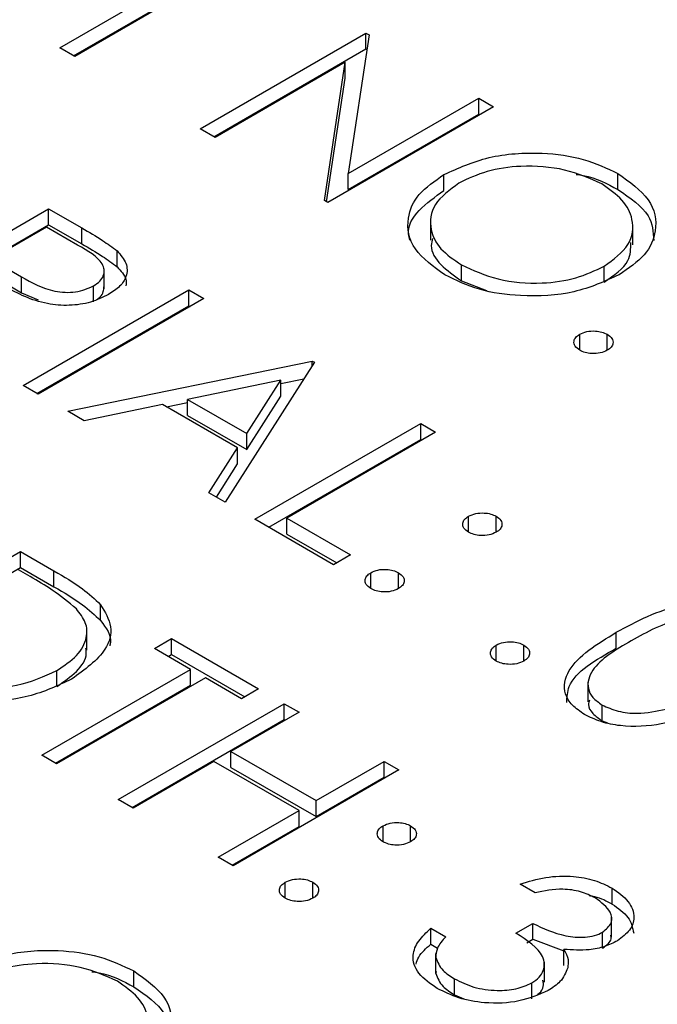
# Model space of a CAD drawing. Header units: inches. Extents: x 1802 to 2468, y -253 to -72.
# Tile 101 of 256: x 1861.26 to 1861.586, y -178.467 to -177.963. Entities that reach past the tile are written whole.
import ezdxf

# ---------------------------------------------------------------- set-up
doc = ezdxf.new("R2010")
doc.units = ezdxf.units.IN
doc.header["$LTSCALE"] = 0.5
doc.header["$MEASUREMENT"] = 0
doc.layers.add('SID-M-S', color=105, linetype='Continuous')

msp = doc.modelspace()

# ---------------------------------------------------------------- linework, layer by layer
at = {"layer": 'SID-M-S'}
for p, q in [((1861.28074, -177.97702), (1861.35689, -177.93306)), ((1861.28781, -177.98111), (1861.35689, -177.94123)), ((1861.36451, -177.93746), (1861.28836, -177.98142)), ((1861.35254, -178.01847), (1861.43739, -177.96949)), ((1861.43899, -177.97041), (1861.42827, -178.04133)), ((1861.43739, -177.96949), (1861.43899, -177.97041)), ((1861.43739, -177.97765), (1861.43739, -177.96949)), ((1861.28836, -177.98142), (1861.28074, -177.97702)), ((1861.35961, -178.02255), (1861.43739, -177.97765)), ((1861.43739, -177.97765), (1861.43786, -177.97792)), ((1861.42679, -177.9844), (1861.36016, -178.02287)), ((1861.41608, -178.05515), (1861.42679, -177.9844)), ((1861.42679, -177.99257), (1861.42679, -177.9844)), ((1861.41722, -178.05581), (1861.42679, -177.99257)), ((1861.50267, -178.00717), (1861.41781, -178.05615)), ((1861.42827, -178.04133), (1861.49505, -178.00277)), ((1861.49505, -178.00277), (1861.50267, -178.00717)), ((1861.49505, -178.01094), (1861.49505, -178.00277)), ((1861.42827, -178.04949), (1861.49505, -178.01094)), ((1861.49505, -178.01094), (1861.49559, -178.01125)), ((1861.36016, -178.02287), (1861.35254, -178.01847)), ((1861.42827, -178.04949), (1861.42827, -178.04133)), ((1861.47727, -178.05009), (1861.47727, -178.04192)), ((1861.5663, -178.04956), (1861.5663, -178.04139)), ((1861.41781, -178.05615), (1861.41608, -178.05515)), ((1861.19018, -178.10843), (1861.27503, -178.05945)), ((1861.27503, -178.05945), (1861.29201, -178.06925)), ((1861.27503, -178.06761), (1861.27503, -178.05945)), ((1861.19725, -178.11252), (1861.27503, -178.06761)), ((1861.27503, -178.06761), (1861.29201, -178.07742)), ((1861.47044, -178.06533), (1861.47044, -178.07554)), ((1861.57397, -178.0778), (1861.57397, -178.0676)), ((1861.27394, -178.06887), (1861.24566, -178.0852)), ((1861.28985, -178.07805), (1861.27394, -178.06887)), ((1861.29201, -178.07742), (1861.29201, -178.06925)), ((1861.31008, -178.08918), (1861.31008, -178.08102)), ((1861.24566, -178.0852), (1861.26108, -178.09423)), ((1861.48618, -178.09625), (1861.48618, -178.08808)), ((1861.30345, -178.10043), (1861.30345, -178.09022)), ((1861.55928, -178.09694), (1861.55928, -178.08878)), ((1861.24566, -178.09336), (1861.26108, -178.1024)), ((1861.26108, -178.1024), (1861.26108, -178.09423)), ((1861.48618, -178.09625), (1861.4991, -178.10118)), ((1861.26108, -178.1024), (1861.26974, -178.1061)), ((1861.26198, -178.14988), (1861.34683, -178.1009)), ((1861.29805, -178.10708), (1861.29805, -178.09892)), ((1861.34683, -178.1009), (1861.35444, -178.10529)), ((1861.34683, -178.10906), (1861.34683, -178.1009)), ((1861.35444, -178.10529), (1861.26959, -178.15428)), ((1861.26905, -178.15396), (1861.34683, -178.10906)), ((1861.34683, -178.10906), (1861.34737, -178.10938)), ((1861.54672, -178.13183), (1861.54672, -178.12366)), ((1861.56087, -178.13183), (1861.56087, -178.12366)), ((1861.28482, -178.16307), (1861.40993, -178.13732)), ((1861.41101, -178.13795), (1861.36532, -178.20954)), ((1861.40993, -178.13732), (1861.41101, -178.13795)), ((1861.40993, -178.13965), (1861.40993, -178.13732)), ((1861.39385, -178.14713), (1861.34607, -178.15698)), ((1861.37639, -178.17448), (1861.39385, -178.14713)), ((1861.39385, -178.1488), (1861.40564, -178.14637)), ((1861.39385, -178.1553), (1861.39385, -178.14713)), ((1861.26959, -178.15428), (1861.26198, -178.14988)), ((1861.33535, -178.16084), (1861.34607, -178.15863)), ((1861.34607, -178.16514), (1861.34607, -178.15698)), ((1861.34607, -178.15698), (1861.37639, -178.17448)), ((1861.37639, -178.18265), (1861.39385, -178.1553)), ((1861.29313, -178.16787), (1861.28482, -178.16307)), ((1861.33323, -178.15962), (1861.29313, -178.16787)), ((1861.3717, -178.18182), (1861.33323, -178.15962)), ((1861.34607, -178.16514), (1861.37639, -178.18265)), ((1861.38055, -178.21833), (1861.46541, -178.16935)), ((1861.47302, -178.17375), (1861.39687, -178.21771)), ((1861.46541, -178.16935), (1861.47302, -178.17375)), ((1861.46541, -178.17752), (1861.46541, -178.16935)), ((1861.37639, -178.18265), (1861.37639, -178.17448)), ((1861.38763, -178.22242), (1861.46541, -178.17752)), ((1861.46541, -178.17752), (1861.46595, -178.17783)), ((1861.35705, -178.20476), (1861.3717, -178.18182)), ((1861.3717, -178.18999), (1861.3717, -178.18182)), ((1861.36086, -178.20696), (1861.3717, -178.18999)), ((1861.36532, -178.20954), (1861.35705, -178.20476)), ((1861.4208, -178.24157), (1861.38055, -178.21833)), ((1861.39687, -178.21771), (1861.42951, -178.23655)), ((1861.39687, -178.22587), (1861.39687, -178.21771)), ((1861.48988, -178.22493), (1861.48988, -178.21676)), ((1861.50403, -178.22493), (1861.50403, -178.21676)), ((1861.39687, -178.22587), (1861.42243, -178.24063)), ((1861.17576, -178.2838), (1861.26062, -178.23482)), ((1861.26062, -178.23482), (1861.27775, -178.24471)), ((1861.26062, -178.24299), (1861.26062, -178.23482)), ((1861.42951, -178.23655), (1861.4208, -178.24157)), ((1861.18284, -178.28789), (1861.26062, -178.24299)), ((1861.2655, -178.24768), (1861.25953, -178.24424)), ((1861.26062, -178.24299), (1861.27775, -178.25288)), ((1861.27775, -178.25288), (1861.27775, -178.24471)), ((1861.43984, -178.25382), (1861.43984, -178.24565)), ((1861.45398, -178.25382), (1861.45398, -178.24565)), ((1861.30162, -178.27019), (1861.30162, -178.26202)), ((1861.29458, -178.28523), (1861.29458, -178.27503)), ((1861.32915, -178.28443), (1861.33786, -178.27941)), ((1861.33786, -178.27941), (1861.38246, -178.30516)), ((1861.33786, -178.28757), (1861.33786, -178.27941)), ((1861.56546, -178.2843), (1861.56546, -178.27613)), ((1861.34765, -178.29511), (1861.32915, -178.28443)), ((1861.50403, -178.29087), (1861.50403, -178.28271)), ((1861.51817, -178.29087), (1861.51817, -178.28271)), ((1861.33622, -178.28851), (1861.33786, -178.28757)), ((1861.33786, -178.28757), (1861.37538, -178.30924)), ((1861.2715, -178.33907), (1861.34765, -178.29511)), ((1861.35526, -178.2995), (1861.27911, -178.34346)), ((1861.27914, -178.30388), (1861.27914, -178.29572)), ((1861.34765, -178.30327), (1861.34765, -178.29511)), ((1861.37375, -178.31018), (1861.35526, -178.2995)), ((1861.27857, -178.34315), (1861.34765, -178.30327)), ((1861.55089, -178.30162), (1861.55089, -178.31182)), ((1861.38246, -178.30516), (1861.37375, -178.31018)), ((1861.31066, -178.36168), (1861.39551, -178.31269)), ((1861.39551, -178.31269), (1861.40313, -178.31709)), ((1861.39551, -178.32086), (1861.39551, -178.31269)), ((1861.55821, -178.32153), (1861.55821, -178.31336)), ((1861.40313, -178.31709), (1861.36832, -178.33718)), ((1861.31773, -178.36576), (1861.39551, -178.32086)), ((1861.39551, -178.32086), (1861.39605, -178.32117)), ((1861.55821, -178.32153), (1861.56089, -178.32254)), ((1861.27911, -178.34346), (1861.2715, -178.33907)), ((1861.36832, -178.33718), (1861.41183, -178.3623)), ((1861.36832, -178.34535), (1861.36832, -178.33718)), ((1861.35961, -178.34221), (1861.31827, -178.36607)), ((1861.40313, -178.36733), (1861.35961, -178.34221)), ((1861.41183, -178.3623), (1861.44664, -178.34221)), ((1861.44664, -178.34221), (1861.45426, -178.3466)), ((1861.44664, -178.35037), (1861.44664, -178.34221)), ((1861.36832, -178.34535), (1861.41183, -178.37047)), ((1861.45426, -178.3466), (1861.3694, -178.39559)), ((1861.41183, -178.37047), (1861.44664, -178.35037)), ((1861.44664, -178.35037), (1861.44718, -178.35069)), ((1861.31827, -178.36607), (1861.31066, -178.36168)), ((1861.41183, -178.37047), (1861.41183, -178.3623)), ((1861.36179, -178.39119), (1861.40313, -178.36733)), ((1861.40313, -178.37549), (1861.40313, -178.36733)), ((1861.4461, -178.38334), (1861.4461, -178.37518)), ((1861.46024, -178.38334), (1861.46024, -178.37518)), ((1861.36886, -178.39528), (1861.40313, -178.37549)), ((1861.3694, -178.39559), (1861.36179, -178.39119)), ((1861.39606, -178.41223), (1861.39606, -178.40407)), ((1861.4102, -178.41223), (1861.4102, -178.40407)), ((1861.52388, -178.40941), (1861.51626, -178.40501)), ((1861.56328, -178.4152), (1861.56328, -178.40703)), ((1861.51409, -178.43013), (1861.52279, -178.42511)), ((1861.52279, -178.43327), (1861.52279, -178.42511)), ((1861.56308, -178.43209), (1861.56308, -178.42189)), ((1861.47057, -178.42762), (1861.47819, -178.43201)), ((1861.47057, -178.43578), (1861.47057, -178.42762)), ((1861.55844, -178.43781), (1861.55844, -178.42965)), ((1861.47057, -178.43578), (1861.47399, -178.43775)), ((1861.51969, -178.43506), (1861.52279, -178.43327)), ((1861.52279, -178.43327), (1861.53865, -178.43923)), ((1861.47302, -178.44048), (1861.47302, -178.45068)), ((1861.53865, -178.44659), (1861.53865, -178.43842)), ((1861.47311, -178.45079), (1861.47311, -178.44262)), ((1861.52869, -178.45524), (1861.52869, -178.44503)), ((1861.31855, -178.45761), (1861.31855, -178.44944)), ((1861.47331, -178.44968), (1861.47311, -178.45079)), ((1861.48269, -178.46162), (1861.48269, -178.45345)), ((1861.52225, -178.46373), (1861.52225, -178.45556)), ((1861.48269, -178.46162), (1861.48752, -178.46369))]:
    msp.add_line(p, q, dxfattribs=at)
for points, knots in [([(1861.47727, -178.04192), (1861.4846, -178.0386), (1861.49926, -178.03194), (1861.52579, -178.03004), (1861.54933, -178.03337), (1861.56065, -178.03872), (1861.5663, -178.04139)], [0, 0, 0, 0, 0.279731, 0.559327, 0.77968, 1, 1, 1, 1]), ([(1861.55798, -178.04663), (1861.55192, -178.04394), (1861.53982, -178.03856), (1861.51811, -178.03694), (1861.49875, -178.03965), (1861.48953, -178.04408), (1861.48492, -178.0463)], [0, 0, 0, 0, 0.279627, 0.55935, 0.77963, 1, 1, 1, 1]), ([(1861.47778, -178.09328), (1861.47193, -178.08907), (1861.46024, -178.08064), (1861.4576, -178.06527), (1861.46316, -178.05165), (1861.47257, -178.04517), (1861.47727, -178.04192)], [0, 0, 0, 0, 0.279663, 0.559354, 0.779636, 1, 1, 1, 1]), ([(1861.54488, -178.0418), (1861.54612, -178.04197), (1861.55443, -178.04311), (1861.56085, -178.04659), (1861.5663, -178.04956)], [0, 0, 0, 0, 0.149262, 1, 1, 1, 1]), ([(1861.5663, -178.04139), (1861.57226, -178.04563), (1861.58416, -178.05411), (1861.58698, -178.06965), (1861.58122, -178.08339), (1861.57167, -178.08992), (1861.56688, -178.09318)], [0, 0, 0, 0, 0.279767, 0.559358, 0.779571, 1, 1, 1, 1]), ([(1861.48492, -178.0463), (1861.48022, -178.04976), (1861.47082, -178.05669), (1861.46955, -178.06926), (1861.47462, -178.08022), (1861.48232, -178.08546), (1861.48618, -178.08808)], [0, 0, 0, 0, 0.279416, 0.559077, 0.779478, 1, 1, 1, 1]), ([(1861.55928, -178.08878), (1861.56402, -178.08529), (1861.57349, -178.07832), (1861.57485, -178.06562), (1861.56938, -178.05466), (1861.56178, -178.04931), (1861.55798, -178.04663)], [0, 0, 0, 0, 0.279468, 0.55887, 0.779516, 1, 1, 1, 1]), ([(1861.45982, -178.07542), (1861.45954, -178.07441), (1861.45808, -178.06927), (1861.46362, -178.05978), (1861.47272, -178.05332), (1861.47727, -178.05009)], [0, 0, 0, 0, 0.108942, 0.554389, 1, 1, 1, 1]), ([(1861.5663, -178.04956), (1861.57251, -178.05379), (1861.58371, -178.06141), (1861.58436, -178.07132), (1861.58465, -178.07573)], [0, 0, 0, 0, 0.554805, 1, 1, 1, 1]), ([(1861.29201, -178.06925), (1861.29563, -178.07133), (1861.30208, -178.07503), (1861.30764, -178.07919), (1861.31008, -178.08102)], [0, 0, 0, 0, 0.56024, 1, 1, 1, 1]), ([(1861.29805, -178.09892), (1861.2992, -178.09814), (1861.3015, -178.0966), (1861.3032, -178.09367), (1861.30369, -178.09064), (1861.30154, -178.08461), (1861.29505, -178.08097), (1861.28985, -178.07805)], [0, 0, 0, 0, 0.125307, 0.250617, 0.375954, 0.501281, 1, 1, 1, 1]), ([(1861.29201, -178.07742), (1861.29563, -178.07949), (1861.30208, -178.08319), (1861.30764, -178.08735), (1861.31008, -178.08918)], [0, 0, 0, 0, 0.56024, 1, 1, 1, 1]), ([(1861.47142, -178.07457), (1861.47112, -178.07579), (1861.47, -178.08039), (1861.47494, -178.08841), (1861.48243, -178.09363), (1861.48618, -178.09625)], [0, 0, 0, 0, 0.153197, 0.576483, 1, 1, 1, 1]), ([(1861.55928, -178.09694), (1861.56428, -178.09347), (1861.57284, -178.08753), (1861.57287, -178.0799), (1861.57288, -178.07672)], [0, 0, 0, 0, 0.584093, 1, 1, 1, 1]), ([(1861.31008, -178.08102), (1861.31186, -178.08306), (1861.31542, -178.08716), (1861.3153, -178.09369), (1861.31181, -178.09928), (1861.3077, -178.10197), (1861.30564, -178.10332)], [0, 0, 0, 0, 0.279797, 0.5595, 0.779626, 1, 1, 1, 1]), ([(1861.48618, -178.08808), (1861.49218, -178.09084), (1861.50418, -178.09635), (1861.52596, -178.09819), (1861.5454, -178.09545), (1861.55465, -178.091), (1861.55928, -178.08878)], [0, 0, 0, 0, 0.27983, 0.559389, 0.779654, 1, 1, 1, 1]), ([(1861.31008, -178.08918), (1861.31204, -178.09122), (1861.31499, -178.0943), (1861.31465, -178.09775), (1861.31453, -178.09892)], [0, 0, 0, 0, 0.663336, 1, 1, 1, 1]), ([(1861.56688, -178.09318), (1861.55955, -178.09655), (1861.54489, -178.1033), (1861.51821, -178.10475), (1861.49462, -178.10148), (1861.48339, -178.09601), (1861.47778, -178.09328)], [0, 0, 0, 0, 0.27963, 0.559343, 0.779597, 1, 1, 1, 1]), ([(1861.26108, -178.09423), (1861.2663, -178.09723), (1861.27285, -178.10099), (1861.28342, -178.10231), (1861.29069, -178.102), (1861.29511, -178.10015), (1861.29805, -178.09892)], [0, 0, 0, 0, 0.499827, 0.625498, 0.751208, 1, 1, 1, 1]), ([(1861.30564, -178.10332), (1861.30274, -178.10474), (1861.29693, -178.10758), (1861.28561, -178.10927), (1861.26891, -178.10787), (1861.2593, -178.10279), (1861.25256, -178.09923)], [0, 0, 0, 0, 0.18712, 0.373979, 0.560911, 1, 1, 1, 1]), ([(1861.29972, -178.1058), (1861.30024, -178.10543), (1861.30188, -178.10428), (1861.30316, -178.10203), (1861.30329, -178.10021), (1861.30334, -178.0994)], [0, 0, 0, 0, 0.207022, 0.646979, 1, 1, 1, 1]), ([(1861.54672, -178.12366), (1861.54789, -178.12313), (1861.55022, -178.12207), (1861.55445, -178.12185), (1861.55819, -178.12237), (1861.55997, -178.12323), (1861.56087, -178.12366)], [0, 0, 0, 0, 0.2795762, 0.5592837, 0.7795524, 1, 1, 1, 1]), ([(1861.54672, -178.13183), (1861.54581, -178.13115), (1861.54399, -178.1298), (1861.54361, -178.12737), (1861.5445, -178.12521), (1861.54598, -178.12418), (1861.54672, -178.12366)], [0, 0, 0, 0, 0.279581, 0.559143, 0.779575, 1, 1, 1, 1]), ([(1861.56087, -178.12366), (1861.56179, -178.12433), (1861.56365, -178.12568), (1861.56399, -178.12812), (1861.56314, -178.13029), (1861.56162, -178.13131), (1861.56087, -178.13183)], [0, 0, 0, 0, 0.279602, 0.559212, 0.779475, 1, 1, 1, 1]), ([(1861.56087, -178.13183), (1861.5597, -178.13236), (1861.55737, -178.13342), (1861.55314, -178.13363), (1861.5494, -178.13312), (1861.54762, -178.13226), (1861.54672, -178.13183)], [0, 0, 0, 0, 0.279469, 0.559358, 0.779674, 1, 1, 1, 1]), ([(1861.48988, -178.22493), (1861.48896, -178.22426), (1861.48712, -178.22291), (1861.48674, -178.22047), (1861.48764, -178.21831), (1861.48914, -178.21728), (1861.48988, -178.21676)], [0, 0, 0, 0, 0.279647, 0.559299, 0.779615, 1, 1, 1, 1]), ([(1861.48988, -178.21676), (1861.49105, -178.21624), (1861.49339, -178.21519), (1861.49761, -178.21497), (1861.50134, -178.21548), (1861.50313, -178.21634), (1861.50403, -178.21676)], [0, 0, 0, 0, 0.279585, 0.559454, 0.779697, 1, 1, 1, 1]), ([(1861.50403, -178.21676), (1861.50495, -178.21744), (1861.50681, -178.21878), (1861.50715, -178.22122), (1861.5063, -178.22339), (1861.50478, -178.22442), (1861.50403, -178.22493)], [0, 0, 0, 0, 0.279602, 0.559212, 0.779475, 1, 1, 1, 1]), ([(1861.50403, -178.22493), (1861.50286, -178.22546), (1861.50054, -178.22654), (1861.4963, -178.22674), (1861.49255, -178.22623), (1861.49077, -178.22536), (1861.48988, -178.22493)], [0, 0, 0, 0, 0.2795175, 0.5593264, 0.7795441, 1, 1, 1, 1]), ([(1861.43984, -178.24565), (1861.44101, -178.24512), (1861.44334, -178.24406), (1861.44757, -178.24384), (1861.45131, -178.24436), (1861.45309, -178.24522), (1861.45398, -178.24565)], [0, 0, 0, 0, 0.279576, 0.559284, 0.779552, 1, 1, 1, 1]), ([(1861.28919, -178.26411), (1861.28521, -178.26083), (1861.2781, -178.25497), (1861.26935, -178.24991), (1861.2655, -178.24768)], [0, 0, 0, 0, 0.559542, 1, 1, 1, 1]), ([(1861.27775, -178.24471), (1861.28285, -178.24766), (1861.29193, -178.25292), (1861.29866, -178.25924), (1861.30162, -178.26202)], [0, 0, 0, 0, 0.560445, 1, 1, 1, 1]), ([(1861.43984, -178.25382), (1861.43893, -178.25314), (1861.43711, -178.25179), (1861.43672, -178.24936), (1861.43762, -178.2472), (1861.4391, -178.24617), (1861.43984, -178.24565)], [0, 0, 0, 0, 0.279581, 0.559143, 0.779575, 1, 1, 1, 1]), ([(1861.45398, -178.24565), (1861.45491, -178.24632), (1861.45677, -178.24767), (1861.45711, -178.25011), (1861.45626, -178.25228), (1861.45474, -178.2533), (1861.45398, -178.25382)], [0, 0, 0, 0, 0.279602, 0.559212, 0.779475, 1, 1, 1, 1]), ([(1861.27775, -178.25288), (1861.28285, -178.25582), (1861.29193, -178.26108), (1861.29866, -178.26741), (1861.30162, -178.27019)], [0, 0, 0, 0, 0.560445, 1, 1, 1, 1]), ([(1861.45398, -178.25382), (1861.45282, -178.25435), (1861.45049, -178.25541), (1861.44626, -178.25562), (1861.44252, -178.25511), (1861.44073, -178.25425), (1861.43984, -178.25382)], [0, 0, 0, 0, 0.279469, 0.559358, 0.779674, 1, 1, 1, 1]), ([(1861.27914, -178.29572), (1861.28284, -178.29327), (1861.29023, -178.28837), (1861.29496, -178.27956), (1861.29461, -178.2711), (1861.291, -178.26644), (1861.28919, -178.26411)], [0, 0, 0, 0, 0.280178, 0.559765, 0.779797, 1, 1, 1, 1]), ([(1861.30162, -178.26202), (1861.30384, -178.26572), (1861.3083, -178.27313), (1861.30449, -178.28744), (1861.29347, -178.29532), (1861.28674, -178.30012)], [0, 0, 0, 0, 0.280264, 0.560715, 1, 1, 1, 1]), ([(1861.56546, -178.27613), (1861.57592, -178.27047), (1861.58901, -178.26339), (1861.60966, -178.26059), (1861.62023, -178.26085), (1861.63041, -178.26279), (1861.63578, -178.26542), (1861.63846, -178.26674)], [0, 0, 0, 0, 0.498702, 0.624177, 0.749467, 0.874745, 1, 1, 1, 1]), ([(1861.63001, -178.27191), (1861.62787, -178.2709), (1861.62359, -178.26888), (1861.61545, -178.26762), (1861.60716, -178.26765), (1861.59121, -178.27038), (1861.58115, -178.27601), (1861.5731, -178.28051)], [0, 0, 0, 0, 0.125139, 0.250418, 0.375519, 0.500847, 1, 1, 1, 1]), ([(1861.30162, -178.27019), (1861.30444, -178.2739), (1861.30766, -178.27815), (1861.3064, -178.28254), (1861.30625, -178.28309)], [0, 0, 0, 0, 0.874765, 1, 1, 1, 1]), ([(1861.54926, -178.31824), (1861.54698, -178.31669), (1861.54243, -178.3136), (1861.53786, -178.30583), (1861.54097, -178.29117), (1861.55566, -178.28215), (1861.56546, -178.27613)], [0, 0, 0, 0, 0.125551, 0.25109, 0.50025, 1, 1, 1, 1]), ([(1861.27914, -178.30388), (1861.28277, -178.30143), (1861.29, -178.29654), (1861.29475, -178.28928), (1861.29422, -178.28514), (1861.2941, -178.28422)], [0, 0, 0, 0, 0.437941, 0.874957, 1, 1, 1, 1]), ([(1861.50403, -178.29087), (1861.50311, -178.29019), (1861.50129, -178.28885), (1861.50091, -178.28641), (1861.5018, -178.28425), (1861.50328, -178.28322), (1861.50403, -178.28271)], [0, 0, 0, 0, 0.2795812, 0.5591432, 0.7795754, 1, 1, 1, 1]), ([(1861.50403, -178.28271), (1861.50519, -178.28217), (1861.50753, -178.28111), (1861.51175, -178.28089), (1861.51549, -178.28141), (1861.51728, -178.28227), (1861.51817, -178.28271)], [0, 0, 0, 0, 0.279576, 0.559284, 0.779552, 1, 1, 1, 1]), ([(1861.51817, -178.28271), (1861.51909, -178.28338), (1861.52095, -178.28472), (1861.52129, -178.28717), (1861.52044, -178.28933), (1861.51892, -178.29036), (1861.51817, -178.29087)], [0, 0, 0, 0, 0.279602, 0.559212, 0.779475, 1, 1, 1, 1]), ([(1861.54012, -178.3121), (1861.54026, -178.30931), (1861.5408, -178.29836), (1861.55492, -178.2903), (1861.56546, -178.2843)], [0, 0, 0, 0, 0.254367, 1, 1, 1, 1]), ([(1861.5731, -178.28051), (1861.56523, -178.28512), (1861.55345, -178.29203), (1861.55002, -178.30342), (1861.55302, -178.30964), (1861.55648, -178.31212), (1861.55821, -178.31336)], [0, 0, 0, 0, 0.500291, 0.749086, 0.874606, 1, 1, 1, 1]), ([(1861.51817, -178.29087), (1861.517, -178.2914), (1861.51467, -178.29246), (1861.51044, -178.29267), (1861.5067, -178.29216), (1861.50492, -178.2913), (1861.50403, -178.29087)], [0, 0, 0, 0, 0.279469, 0.559358, 0.779674, 1, 1, 1, 1]), ([(1861.28674, -178.30012), (1861.27975, -178.30344), (1861.26579, -178.31007), (1861.23962, -178.31249), (1861.21754, -178.3074), (1861.20723, -178.3018), (1861.20206, -178.29898)], [0, 0, 0, 0, 0.280124, 0.559248, 0.778837, 1, 1, 1, 1]), ([(1861.22824, -178.30156), (1861.23311, -178.30265), (1861.24285, -178.30485), (1861.26212, -178.30359), (1861.27269, -178.2987), (1861.27914, -178.29572)], [0, 0, 0, 0, 0.280536, 0.561015, 1, 1, 1, 1]), ([(1861.62311, -178.30941), (1861.61245, -178.31502), (1861.59647, -178.32342), (1861.57087, -178.32489), (1861.55735, -178.32221), (1861.55195, -178.31956), (1861.54926, -178.31824)], [0, 0, 0, 0, 0.499407, 0.748743, 0.874372, 1, 1, 1, 1]), ([(1861.55172, -178.31087), (1861.55146, -178.31161), (1861.55065, -178.31392), (1861.55318, -178.31781), (1861.55654, -178.32029), (1861.55821, -178.32153)], [0, 0, 0, 0, 0.191677, 0.596042, 1, 1, 1, 1]), ([(1861.55821, -178.31336), (1861.56082, -178.31453), (1861.56604, -178.31687), (1861.57805, -178.31821), (1861.58608, -178.3165), (1861.59099, -178.31546)], [0, 0, 0, 0, 0.2802572, 0.5607811, 1, 1, 1, 1]), ([(1861.4461, -178.38334), (1861.44517, -178.38267), (1861.44333, -178.38132), (1861.44296, -178.37888), (1861.44385, -178.37672), (1861.44535, -178.37569), (1861.4461, -178.37518)], [0, 0, 0, 0, 0.2796468, 0.5592988, 0.7796148, 1, 1, 1, 1]), ([(1861.4461, -178.37518), (1861.44727, -178.37465), (1861.44961, -178.3736), (1861.45383, -178.37338), (1861.45756, -178.3739), (1861.45935, -178.37475), (1861.46024, -178.37518)], [0, 0, 0, 0, 0.279585, 0.559454, 0.779697, 1, 1, 1, 1]), ([(1861.46024, -178.37518), (1861.46117, -178.37585), (1861.46302, -178.3772), (1861.46336, -178.37964), (1861.46251, -178.38181), (1861.461, -178.38283), (1861.46024, -178.38334)], [0, 0, 0, 0, 0.279602, 0.559212, 0.779475, 1, 1, 1, 1]), ([(1861.46024, -178.38334), (1861.45908, -178.38388), (1861.45675, -178.38495), (1861.45251, -178.38515), (1861.44877, -178.38465), (1861.44699, -178.38378), (1861.4461, -178.38334)], [0, 0, 0, 0, 0.2795175, 0.5593264, 0.7795441, 1, 1, 1, 1]), ([(1861.39606, -178.41223), (1861.39514, -178.41156), (1861.39332, -178.41021), (1861.39294, -178.40777), (1861.39383, -178.40562), (1861.39531, -178.40458), (1861.39606, -178.40407)], [0, 0, 0, 0, 0.279581, 0.559143, 0.779575, 1, 1, 1, 1]), ([(1861.39606, -178.40407), (1861.39722, -178.40354), (1861.39956, -178.40248), (1861.40378, -178.40225), (1861.40752, -178.40277), (1861.40931, -178.40364), (1861.4102, -178.40407)], [0, 0, 0, 0, 0.279576, 0.559284, 0.779552, 1, 1, 1, 1]), ([(1861.4102, -178.40407), (1861.41112, -178.40474), (1861.41298, -178.40608), (1861.41332, -178.40853), (1861.41247, -178.41069), (1861.41096, -178.41172), (1861.4102, -178.41223)], [0, 0, 0, 0, 0.279602, 0.559212, 0.779475, 1, 1, 1, 1]), ([(1861.51626, -178.40501), (1861.5205, -178.40369), (1861.52897, -178.40106), (1861.54267, -178.40063), (1861.55466, -178.40277), (1861.5604, -178.40561), (1861.56328, -178.40703)], [0, 0, 0, 0, 0.280288, 0.55968, 0.779747, 1, 1, 1, 1]), ([(1861.55468, -178.41211), (1861.5523, -178.41094), (1861.54754, -178.4086), (1861.53628, -178.407), (1861.52858, -178.40849), (1861.52388, -178.40941)], [0, 0, 0, 0, 0.280636, 0.560364, 1, 1, 1, 1]), ([(1861.56328, -178.40703), (1861.56635, -178.40923), (1861.57248, -178.41362), (1861.57524, -178.42151), (1861.57306, -178.42879), (1861.56836, -178.43231), (1861.56602, -178.43406)], [0, 0, 0, 0, 0.280085, 0.5598683, 0.7800992, 1, 1, 1, 1]), ([(1861.4102, -178.41223), (1861.40903, -178.41276), (1861.4067, -178.41382), (1861.40247, -178.41403), (1861.39873, -178.41352), (1861.39695, -178.41266), (1861.39606, -178.41223)], [0, 0, 0, 0, 0.279469, 0.559358, 0.779674, 1, 1, 1, 1]), ([(1861.55159, -178.41082), (1861.55249, -178.41097), (1861.55702, -178.41173), (1861.5605, -178.41365), (1861.56328, -178.4152)], [0, 0, 0, 0, 0.199798, 1, 1, 1, 1]), ([(1861.55844, -178.42965), (1861.56023, -178.42812), (1861.56382, -178.42504), (1861.56282, -178.41812), (1861.55776, -178.41439), (1861.55468, -178.41211)], [0, 0, 0, 0, 0.278859, 0.560074, 1, 1, 1, 1]), ([(1861.56328, -178.4152), (1861.56644, -178.41739), (1861.57267, -178.42172), (1861.57379, -178.42731), (1861.57435, -178.43006)], [0, 0, 0, 0, 0.50696, 1, 1, 1, 1]), ([(1861.52279, -178.42511), (1861.52803, -178.42762), (1861.53588, -178.43138), (1861.54789, -178.43257), (1861.55452, -178.43152), (1861.55713, -178.43027), (1861.55844, -178.42965)], [0, 0, 0, 0, 0.499418, 0.749016, 0.874544, 1, 1, 1, 1]), ([(1861.47385, -178.4584), (1861.4703, -178.45596), (1861.46321, -178.45107), (1861.46054, -178.44201), (1861.46377, -178.43398), (1861.46831, -178.42974), (1861.47057, -178.42762)], [0, 0, 0, 0, 0.279886, 0.558979, 0.779263, 1, 1, 1, 1]), ([(1861.52225, -178.45556), (1861.5236, -178.45464), (1861.52632, -178.45279), (1861.52902, -178.44817), (1861.52844, -178.43939), (1861.51983, -178.43384), (1861.51409, -178.43013)], [0, 0, 0, 0, 0.125587, 0.251191, 0.500605, 1, 1, 1, 1]), ([(1861.463, -178.44592), (1861.46338, -178.4447), (1861.46452, -178.44102), (1861.46815, -178.43788), (1861.47057, -178.43578)], [0, 0, 0, 0, 0.331479, 1, 1, 1, 1]), ([(1861.47819, -178.43201), (1861.4765, -178.43389), (1861.47348, -178.43723), (1861.47322, -178.44097), (1861.47311, -178.44262)], [0, 0, 0, 0, 0.560694, 1, 1, 1, 1]), ([(1861.56602, -178.43406), (1861.56392, -178.43512), (1861.55972, -178.43722), (1861.55015, -178.43921), (1861.54301, -178.43872), (1861.53865, -178.43842)], [0, 0, 0, 0, 0.2805082, 0.5607923, 1, 1, 1, 1]), ([(1861.55844, -178.43781), (1861.56047, -178.43629), (1861.56324, -178.43422), (1861.56275, -178.43174), (1861.56262, -178.43109)], [0, 0, 0, 0, 0.735871, 1, 1, 1, 1]), ([(1861.22951, -178.44997), (1861.23684, -178.44664), (1861.2515, -178.43999), (1861.27803, -178.43809), (1861.30157, -178.44142), (1861.31289, -178.44677), (1861.31855, -178.44944)], [0, 0, 0, 0, 0.279731, 0.5593268, 0.7796805, 1, 1, 1, 1]), ([(1861.53865, -178.43842), (1861.53959, -178.44016), (1861.54128, -178.44326), (1861.54081, -178.44649), (1861.5406, -178.44791)], [0, 0, 0, 0, 0.559795, 1, 1, 1, 1]), ([(1861.31022, -178.45468), (1861.30416, -178.45199), (1861.29206, -178.44661), (1861.27035, -178.44499), (1861.25099, -178.44769), (1861.24177, -178.45213), (1861.23716, -178.45435)], [0, 0, 0, 0, 0.279627, 0.55935, 0.77963, 1, 1, 1, 1]), ([(1861.47311, -178.44262), (1861.47402, -178.44491), (1861.47565, -178.449), (1861.48054, -178.45209), (1861.48269, -178.45345)], [0, 0, 0, 0, 0.558748, 1, 1, 1, 1]), ([(1861.29712, -178.44985), (1861.29836, -178.45002), (1861.30667, -178.45116), (1861.31309, -178.45464), (1861.31855, -178.45761)], [0, 0, 0, 0, 0.149262, 1, 1, 1, 1]), ([(1861.31855, -178.44944), (1861.3245, -178.45368), (1861.3364, -178.46216), (1861.33922, -178.4777), (1861.33347, -178.49144), (1861.32391, -178.49797), (1861.31912, -178.50123)], [0, 0, 0, 0, 0.279767, 0.559358, 0.779571, 1, 1, 1, 1]), ([(1861.47311, -178.45079), (1861.47402, -178.45307), (1861.47565, -178.45717), (1861.48054, -178.46026), (1861.48269, -178.46162)], [0, 0, 0, 0, 0.558748, 1, 1, 1, 1]), ([(1861.5406, -178.44791), (1861.53963, -178.45035), (1861.5379, -178.45471), (1861.53283, -178.45806), (1861.53059, -178.45954)], [0, 0, 0, 0, 0.559419, 1, 1, 1, 1]), ([(1861.31153, -178.49683), (1861.31626, -178.49334), (1861.32573, -178.48637), (1861.32709, -178.47366), (1861.32162, -178.4627), (1861.31402, -178.45735), (1861.31022, -178.45468)], [0, 0, 0, 0, 0.279468, 0.55887, 0.779516, 1, 1, 1, 1]), ([(1861.48269, -178.45345), (1861.48583, -178.45504), (1861.4921, -178.4582), (1861.50361, -178.45977), (1861.51448, -178.45906), (1861.51966, -178.45673), (1861.52225, -178.45556)], [0, 0, 0, 0, 0.280599, 0.560151, 0.780303, 1, 1, 1, 1]), ([(1861.52523, -178.46142), (1861.52548, -178.46123), (1861.52701, -178.46009), (1861.52851, -178.45758), (1861.52811, -178.4553), (1861.52792, -178.45423)], [0, 0, 0, 0, 0.095862, 0.573701, 1, 1, 1, 1]), ([(1861.31855, -178.45761), (1861.32476, -178.46184), (1861.33595, -178.46946), (1861.3366, -178.47937), (1861.33689, -178.48378)], [0, 0, 0, 0, 0.554805, 1, 1, 1, 1]), ([(1861.53059, -178.45954), (1861.52582, -178.46159), (1861.51627, -178.4657), (1861.49915, -178.46638), (1861.48447, -178.46365), (1861.4774, -178.46015), (1861.47385, -178.4584)], [0, 0, 0, 0, 0.279304, 0.558838, 0.779277, 1, 1, 1, 1])]:
    msp.add_open_spline(points, degree=3, knots=knots, dxfattribs=at)

doc.saveas('drawing.dxf')
